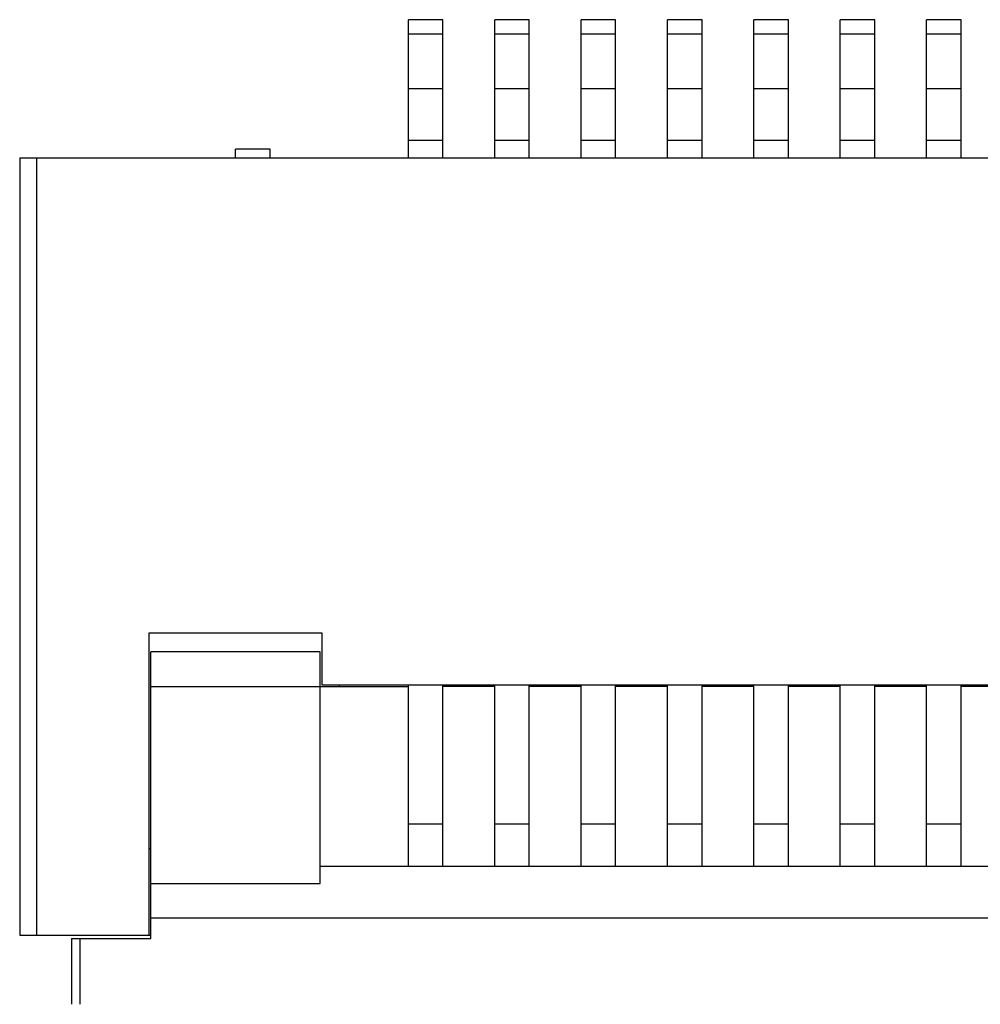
# Model space of a CAD drawing. Header units: inches. Extents: x 246 to 500, y -220 to -17.
# Tile 57 of 118: x 445.59 to 451.15, y -143.41 to -137.71. Entities that reach past the tile are written whole.
import ezdxf

# ---------------------------------------------------------------- set-up
doc = ezdxf.new("R2010")
doc.units = ezdxf.units.IN
doc.header["$LTSCALE"] = 1.21
doc.header["$MEASUREMENT"] = 0
doc.layers.get('0').update_dxf_attribs({"linetype": 'CONTINUOUS'})

msp = doc.modelspace()

# ---------------------------------------------------------------- linework, layer by layer
at = {"color": 7, "linetype": 'Continuous'}
for p, q in [((447.84, -138.5065), (447.84, -137.7065)), ((448.04, -137.7065), (447.84, -137.7065)), ((448.04, -138.5065), (448.04, -137.7065)), ((448.34, -138.5065), (448.34, -137.7065)), ((448.54, -137.7065), (448.34, -137.7065)), ((448.54, -138.5065), (448.54, -137.7065)), ((448.84, -138.5065), (448.84, -137.7065)), ((449.04, -137.7065), (448.84, -137.7065)), ((449.04, -138.5065), (449.04, -137.7065)), ((449.34, -138.5065), (449.34, -137.7065)), ((449.54, -137.7065), (449.34, -137.7065)), ((449.54, -138.5065), (449.54, -137.7065)), ((449.84, -138.5065), (449.84, -137.7065)), ((450.04, -137.7065), (449.84, -137.7065)), ((450.04, -138.5065), (450.04, -137.7065)), ((450.34, -138.5065), (450.34, -137.7065)), ((450.54, -137.7065), (450.34, -137.7065)), ((450.54, -138.5065), (450.54, -137.7065)), ((451.04, -137.7065), (450.84, -137.7065)), ((450.84, -138.5065), (450.84, -137.7065)), ((451.04, -138.5065), (451.04, -137.7065)), ((447.84, -137.7892), (448.04, -137.7892)), ((448.34, -137.7892), (448.54, -137.7892)), ((448.84, -137.7892), (449.04, -137.7892)), ((449.34, -137.7892), (449.54, -137.7892)), ((449.84, -137.7892), (450.04, -137.7892)), ((450.34, -137.7892), (450.54, -137.7892)), ((450.84, -137.7892), (451.04, -137.7892)), ((448.04, -138.1065), (447.84, -138.1065)), ((448.54, -138.1065), (448.34, -138.1065)), ((449.04, -138.1065), (448.84, -138.1065)), ((449.54, -138.1065), (449.34, -138.1065)), ((450.04, -138.1065), (449.84, -138.1065)), ((450.54, -138.1065), (450.34, -138.1065)), ((451.04, -138.1065), (450.84, -138.1065)), ((448.04, -138.4065), (447.84, -138.4065)), ((448.54, -138.4065), (448.34, -138.4065)), ((449.04, -138.4065), (448.84, -138.4065)), ((449.54, -138.4065), (449.34, -138.4065)), ((450.04, -138.4065), (449.84, -138.4065)), ((450.54, -138.4065), (450.34, -138.4065)), ((451.04, -138.4065), (450.84, -138.4065)), ((445.59, -138.5065), (445.59, -143.0065)), ((445.59, -138.5065), (469.79, -138.5066)), ((445.69, -143.0065), (445.69, -138.5065)), ((446.84, -138.5065), (446.84, -138.4565)), ((447.04, -138.4565), (446.84, -138.4565)), ((447.04, -138.5065), (447.04, -138.4565)), ((446.34, -143.0065), (446.34, -141.2565)), ((446.34, -141.2565), (447.34, -141.2565)), ((447.34, -141.2565), (447.34, -141.5565)), ((446.35, -143.0265), (446.35, -141.3665)), ((447.33, -141.3665), (446.35, -141.3665)), ((447.33, -142.7065), (447.33, -141.3665)), ((446.35, -141.5665), (447.84, -141.5665)), ((447.34, -141.5565), (468.04, -141.5566)), ((447.4402, -141.5565), (447.4402, -141.5665)), ((447.84, -142.6065), (447.84, -141.5565)), ((448.04, -142.6065), (448.04, -141.5565)), ((448.34, -141.5665), (448.04, -141.5665)), ((448.34, -142.6065), (448.34, -141.5565)), ((448.54, -142.6065), (448.54, -141.5565)), ((448.84, -141.5665), (448.54, -141.5665)), ((448.84, -142.6065), (448.84, -141.5565)), ((449.04, -142.6065), (449.04, -141.5565)), ((449.34, -141.5665), (449.04, -141.5665)), ((449.34, -142.6065), (449.34, -141.5565)), ((449.54, -142.6065), (449.54, -141.5565)), ((449.84, -141.5665), (449.54, -141.5665)), ((449.84, -142.6065), (449.84, -141.5565)), ((450.04, -142.6065), (450.04, -141.5565)), ((450.34, -141.5665), (450.04, -141.5665)), ((450.34, -142.6065), (450.34, -141.5565)), ((450.54, -142.6065), (450.54, -141.5565)), ((450.84, -141.5665), (450.54, -141.5665)), ((450.84, -142.6065), (450.84, -141.5565)), ((451.04, -142.6065), (451.04, -141.5565)), ((451.34, -141.5665), (451.04, -141.5665)), ((448.04, -142.3634), (447.84, -142.3634)), ((448.54, -142.3634), (448.34, -142.3634)), ((449.04, -142.3634), (448.84, -142.3634)), ((449.54, -142.3634), (449.34, -142.3634)), ((450.04, -142.3634), (449.84, -142.3634)), ((450.54, -142.3634), (450.34, -142.3634)), ((451.04, -142.3634), (450.84, -142.3634)), ((446.35, -142.5065), (446.34, -142.5065)), ((447.33, -142.6065), (468.05, -142.6066)), ((446.35, -142.7065), (447.33, -142.7065)), ((446.35, -142.9065), (469.03, -142.9066)), ((445.59, -143.0065), (446.35, -143.0065)), ((445.89, -143.0265), (446.35, -143.0265)), ((445.89, -143.0265), (445.89, -143.4065)), ((445.94, -143.4065), (445.94, -143.0265))]:
    msp.add_line(p, q, dxfattribs=at)

doc.saveas('drawing.dxf')
